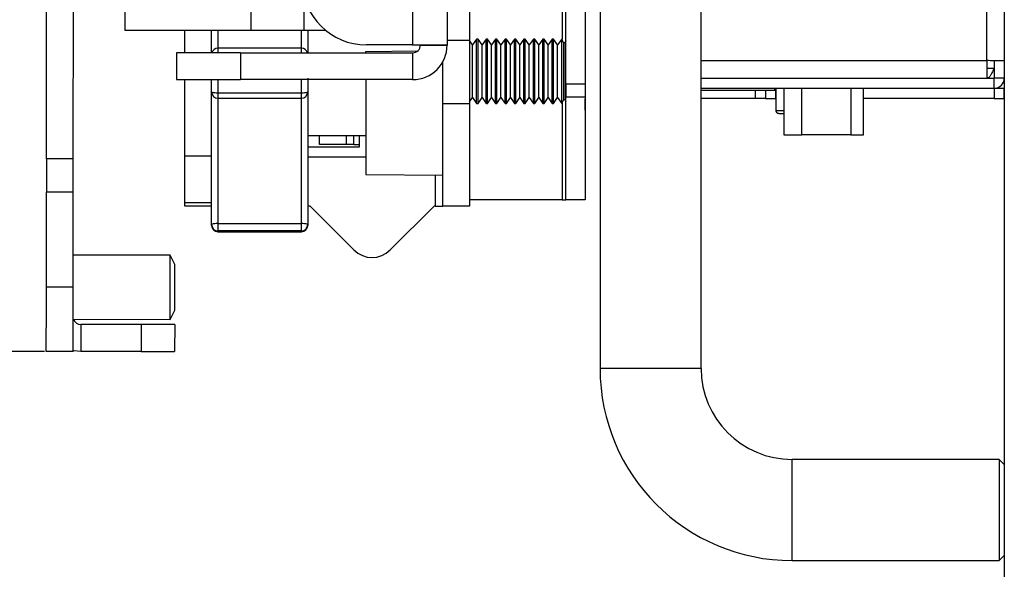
# Model space of a CAD drawing. Header units: millimetres. Extents: x 3619 to 4737, y 1503 to 2366.
# Tile 109 of 256: x 4369 to 4402, y 1794 to 1812. Entities that reach past the tile are written whole.
import ezdxf

# ---------------------------------------------------------------- set-up
doc = ezdxf.new("R2010")
doc.units = ezdxf.units.MM
doc.header["$PDSIZE"] = -1
doc.styles.add('SLDTEXTSTYLE0', font='arial.ttf', dxfattribs={"width": 0.948})
doc.dimstyles.new('SLDDIMSTYLE1', dxfattribs={"dimtxt": 5.650301, "dimasz": 4.572, "dimexe": 0, "dimexo": 0.0625, "dimgap": 1.412575, "dimtad": 0, "dimtih": 1, "dimtoh": 1, "dimdec": 1, "dimlfac": 3, "dimrnd": 1e-09, "dimzin": 12, "dimdsep": 46, "dimtxsty": 'SLDTEXTSTYLE0', "dimsah": 1, "dimcen": 0.09, "dimadec": 0, "dimazin": 3, "dimtfac": 1, "dimtofl": 0, "dimtmove": 0, "dimatfit": 3, "dimfxl": 1, "dimfrac": 2, "dimtolj": 1, "dimtzin": 12, "dimarcsym": 0})

# ---------------------------------------------------------------- blocks, each defined once
blk = doc.blocks.new('*D39')
at = {"color": 0, "linetype": 'Continuous', "lineweight": -2}
for p, q in [((4370.251, 1974.607), (4344.375, 1974.624)), ((4344.372, 1970.052), (4344.324, 1897.674)), ((4344.263, 1805.63), (4344.311, 1878.008)), ((4370.136, 1801.04), (4344.26, 1801.058))]:
    blk.add_line(p, q, dxfattribs=at)
at = {"color": 0}
for points in [[(4345.134, 1970.052), (4343.61, 1970.053), (4344.375, 1974.624)], [(4343.501, 1805.63), (4345.025, 1805.629), (4344.26, 1801.058)]]:
    blk.add_solid(points, dxfattribs=at)
at = {"layer": 'Defpoints', "color": 0}
for p in [(4370.314, 1974.607), (4344.26, 1801.058), (4370.199, 1801.04)]:
    blk.add_point(p, dxfattribs=at)
at = {"color": 0, "lineweight": 0, "insert": (4344.318, 1896.262), "char_height": 5.6503, "attachment_point": 2, "style": 'SLDTEXTSTYLE0'}
blk.add_mtext('\\A1;520.7\\P(20.50)', dxfattribs=at)

msp = doc.modelspace()

# ---------------------------------------------------------------- linework, layer by layer
at = {"color": 7, "linetype": 'Continuous', "lineweight": 30}
for p, q in [((4401.7967, 1999.4139), (4401.7967, 1773.4405)), ((4382.2807, 1879.5529), (4382.2807, 1811.1422)), ((4383.4203, 1879.5529), (4383.4203, 1811.1422)), ((4388.4633, 1831.1472), (4388.4633, 1800.4805)), ((4391.7967, 1800.4805), (4391.7967, 1831.1472)), ((4384.1603, 1813.4071), (4384.1603, 1811.2904)), ((4387.3353, 1809.8511), (4387.3353, 1813.2377)), ((4387.9678, 1813.2377), (4387.9678, 1809.8511)), ((4370.2031, 1807.3904), (4370.2067, 1812.7634)), ((4371.0887, 1807.3898), (4371.0923, 1812.7628)), ((4376.9581, 1811.6193), (4372.7849, 1811.6221)), ((4374.7623, 1810.8848), (4374.7623, 1811.6207)), ((4375.648, 1811.1942), (4375.648, 1811.6202)), ((4379.42, 1811.6177), (4378.6938, 1811.6181)), ((4378.823, 1811.6181), (4378.823, 1810.8848)), ((4375.648, 1810.8848), (4375.648, 1811.1942)), ((4384.1603, 1811.2904), (4384.1603, 1809.2161)), ((4384.2599, 1811.1422), (4384.1603, 1811.2844)), ((4384.3933, 1811.3327), (4384.2599, 1811.1422)), ((4384.438, 1811.3327), (4384.3933, 1811.3327)), ((4384.3933, 1810.2744), (4384.3933, 1811.3327)), ((4384.5714, 1811.1422), (4384.438, 1811.3327)), ((4384.438, 1810.2744), (4384.438, 1811.3327)), ((4384.7048, 1811.3327), (4384.5714, 1811.1422)), ((4384.7496, 1811.3327), (4384.7048, 1811.3327)), ((4384.7048, 1810.2744), (4384.7048, 1811.3327)), ((4384.883, 1811.1422), (4384.7496, 1811.3327)), ((4384.7496, 1810.2744), (4384.7496, 1811.3327)), ((4385.0164, 1811.3327), (4384.883, 1811.1422)), ((4385.0612, 1811.3327), (4385.0164, 1811.3327)), ((4385.0164, 1810.2744), (4385.0164, 1811.3327)), ((4385.1946, 1811.1422), (4385.0612, 1811.3327)), ((4385.0612, 1810.2744), (4385.0612, 1811.3327)), ((4385.328, 1811.3327), (4385.1946, 1811.1422)), ((4385.3728, 1811.3327), (4385.328, 1811.3327)), ((4385.328, 1810.2744), (4385.328, 1811.3327)), ((4385.5062, 1811.1422), (4385.3728, 1811.3327)), ((4385.3728, 1810.2744), (4385.3728, 1811.3327)), ((4385.6395, 1811.3327), (4385.5062, 1811.1422)), ((4385.6843, 1811.3327), (4385.6395, 1811.3327)), ((4385.6395, 1810.2744), (4385.6395, 1811.3327)), ((4385.8177, 1811.1422), (4385.6843, 1811.3327)), ((4385.6843, 1810.2744), (4385.6843, 1811.3327)), ((4385.9511, 1811.3327), (4385.8177, 1811.1422)), ((4385.9959, 1811.3327), (4385.9511, 1811.3327)), ((4385.9511, 1810.2744), (4385.9511, 1811.3327)), ((4386.1293, 1811.1422), (4385.9959, 1811.3327)), ((4385.9959, 1810.2744), (4385.9959, 1811.3327)), ((4386.2627, 1811.3327), (4386.1293, 1811.1422)), ((4386.3075, 1811.3327), (4386.2627, 1811.3327)), ((4386.2627, 1810.2744), (4386.2627, 1811.3327)), ((4386.4409, 1811.1422), (4386.3075, 1811.3327)), ((4386.3075, 1810.2744), (4386.3075, 1811.3327)), ((4386.5743, 1811.3327), (4386.4409, 1811.1422)), ((4386.6191, 1811.3327), (4386.5743, 1811.3327)), ((4386.5743, 1810.2744), (4386.5743, 1811.3327)), ((4386.7525, 1811.1422), (4386.6191, 1811.3327)), ((4386.6191, 1810.2744), (4386.6191, 1811.3327)), ((4386.8858, 1811.3327), (4386.7525, 1811.1422)), ((4386.9306, 1811.3327), (4386.8858, 1811.3327)), ((4386.8858, 1810.2744), (4386.8858, 1811.3327)), ((4387.064, 1811.1422), (4386.9306, 1811.3327)), ((4386.9306, 1810.2744), (4386.9306, 1811.3327)), ((4387.1974, 1811.3327), (4387.064, 1811.1422)), ((4387.2058, 1811.3327), (4387.1974, 1811.3327)), ((4387.1974, 1810.2744), (4387.1974, 1811.3327)), ((4387.2587, 1811.2269), (4387.2058, 1811.3327)), ((4387.2058, 1809.2161), (4387.2058, 1811.3327)), ((4387.2587, 1811.2269), (4387.2587, 1810.2744)), ((4387.3353, 1811.2743), (4387.3116, 1811.2269)), ((4387.3116, 1811.2269), (4387.3116, 1809.3219)), ((4374.4913, 1810.8848), (4374.4913, 1809.9992)), ((4376.608, 1810.8848), (4374.4913, 1810.8848)), ((4378.6113, 1811.0357), (4375.8596, 1811.0357)), ((4376.608, 1810.8848), (4376.608, 1809.9992)), ((4376.608, 1810.8848), (4382.2807, 1810.8848)), ((4378.6113, 1811.0357), (4378.6113, 1811.034)), ((4380.7347, 1810.9296), (4382.4387, 1810.9444)), ((4382.2807, 1811.1422), (4380.7567, 1811.1422)), ((4382.2807, 1811.1422), (4383.4203, 1811.1422)), ((4382.2807, 1810.8848), (4382.2807, 1809.9992)), ((4382.5347, 1811.1388), (4382.5347, 1811.1422)), ((4382.5347, 1811.1388), (4383.4203, 1811.1388)), ((4383.4203, 1811.1422), (4383.4203, 1811.1388)), ((4384.2599, 1810.2744), (4384.2599, 1811.1422)), ((4384.5714, 1810.2744), (4384.5714, 1811.1422)), ((4384.883, 1810.2744), (4384.883, 1811.1422)), ((4385.1946, 1810.2744), (4385.1946, 1811.1422)), ((4385.5062, 1810.2744), (4385.5062, 1811.1422)), ((4385.8177, 1810.2744), (4385.8177, 1811.1422)), ((4386.1293, 1810.2744), (4386.1293, 1811.1422)), ((4386.4409, 1810.2744), (4386.4409, 1811.1422)), ((4386.7525, 1810.2744), (4386.7525, 1811.1422)), ((4387.064, 1810.2744), (4387.064, 1811.1422)), ((4383.2747, 1809.2161), (4383.2747, 1810.5815)), ((4401.7967, 1810.6153), (4401.4633, 1810.6153)), ((4401.4633, 1810.6153), (4401.4633, 1810.0472)), ((4384.2599, 1809.4066), (4384.2599, 1810.2744)), ((4384.3933, 1809.2161), (4384.3933, 1810.2744)), ((4384.438, 1809.2161), (4384.438, 1810.2744)), ((4384.5714, 1809.4066), (4384.5714, 1810.2744)), ((4384.7048, 1809.2161), (4384.7048, 1810.2744)), ((4384.7496, 1809.2161), (4384.7496, 1810.2744)), ((4384.883, 1809.4066), (4384.883, 1810.2744)), ((4385.0164, 1809.2161), (4385.0164, 1810.2744)), ((4385.0612, 1809.2161), (4385.0612, 1810.2744)), ((4385.1946, 1809.4066), (4385.1946, 1810.2744)), ((4385.328, 1809.2161), (4385.328, 1810.2744)), ((4385.3728, 1809.2161), (4385.3728, 1810.2744)), ((4385.5062, 1809.4066), (4385.5062, 1810.2744)), ((4385.6395, 1809.2161), (4385.6395, 1810.2744)), ((4385.6843, 1809.2161), (4385.6843, 1810.2744)), ((4385.8177, 1809.4066), (4385.8177, 1810.2744)), ((4385.9511, 1809.2161), (4385.9511, 1810.2744)), ((4385.9959, 1809.2161), (4385.9959, 1810.2744)), ((4386.1293, 1809.4066), (4386.1293, 1810.2744)), ((4386.2627, 1809.2161), (4386.2627, 1810.2744)), ((4386.3075, 1809.2161), (4386.3075, 1810.2744)), ((4386.4409, 1809.4066), (4386.4409, 1810.2744)), ((4386.5743, 1809.2161), (4386.5743, 1810.2744)), ((4386.6191, 1809.2161), (4386.6191, 1810.2744)), ((4386.7525, 1809.4066), (4386.7525, 1810.2744)), ((4386.8858, 1809.2161), (4386.8858, 1810.2744)), ((4386.9306, 1809.2161), (4386.9306, 1810.2744)), ((4387.064, 1809.4066), (4387.064, 1810.2744)), ((4387.1974, 1809.2161), (4387.1974, 1810.2744)), ((4387.2587, 1810.2744), (4387.2587, 1809.3219)), ((4401.2276, 1810.3796), (4401.4633, 1810.3796)), ((4401.2276, 1810.0462), (4401.2276, 1810.3796)), ((4374.4913, 1809.9992), (4376.608, 1809.9992)), ((4374.7623, 1807.4723), (4374.7623, 1809.9992)), ((4375.648, 1809.5972), (4375.648, 1809.9992)), ((4382.2807, 1809.9992), (4376.608, 1809.9992)), ((4378.823, 1810.0481), (4378.823, 1809.5972)), ((4380.7347, 1809.9992), (4380.7347, 1806.8676)), ((4391.7967, 1810.0462), (4401.2276, 1810.0462)), ((4401.2276, 1810.0472), (4401.4633, 1810.0472)), ((4401.4633, 1809.7139), (4401.4633, 1810.0472)), ((4401.7967, 1810.0472), (4401.4633, 1810.0472)), ((4375.648, 1809.2836), (4375.648, 1809.5972)), ((4375.8596, 1809.5689), (4378.6113, 1809.5689)), ((4378.823, 1809.5972), (4378.823, 1805.2242)), ((4387.9678, 1809.8511), (4387.3353, 1809.8511)), ((4387.3353, 1809.8511), (4387.3353, 1809.4277)), ((4387.9678, 1809.8511), (4387.9678, 1809.4277)), ((4391.7967, 1809.7139), (4401.4633, 1809.7139)), ((4391.7967, 1809.6472), (4394.2262, 1809.6472)), ((4393.9237, 1809.6472), (4393.9237, 1809.3805)), ((4394.2262, 1809.6472), (4394.2633, 1809.6472)), ((4394.2633, 1809.7139), (4394.2633, 1808.9805)), ((4394.5264, 1809.7139), (4394.5264, 1808.1819)), ((4397.1511, 1808.1819), (4397.1511, 1809.7139)), ((4401.457, 1809.7139), (4401.457, 1809.3805)), ((4401.457, 1809.7139), (4401.7903, 1809.7139)), ((4401.7903, 1809.3805), (4401.7903, 1809.7139)), ((4375.648, 1807.4723), (4375.648, 1809.2836)), ((4375.8596, 1809.3855), (4378.6113, 1809.3855)), ((4384.1603, 1809.2644), (4384.2599, 1809.4066)), ((4384.2599, 1809.4066), (4384.3933, 1809.2161)), ((4384.438, 1809.2161), (4384.5714, 1809.4066)), ((4384.5714, 1809.4066), (4384.7048, 1809.2161)), ((4384.7496, 1809.2161), (4384.883, 1809.4066)), ((4384.883, 1809.4066), (4385.0164, 1809.2161)), ((4385.0612, 1809.2161), (4385.1946, 1809.4066)), ((4385.1946, 1809.4066), (4385.328, 1809.2161)), ((4385.3728, 1809.2161), (4385.5062, 1809.4066)), ((4385.5062, 1809.4066), (4385.6395, 1809.2161)), ((4385.6843, 1809.2161), (4385.8177, 1809.4066)), ((4385.8177, 1809.4066), (4385.9511, 1809.2161)), ((4385.9959, 1809.2161), (4386.1293, 1809.4066)), ((4386.1293, 1809.4066), (4386.2627, 1809.2161)), ((4386.3075, 1809.2161), (4386.4409, 1809.4066)), ((4386.4409, 1809.4066), (4386.5743, 1809.2161)), ((4386.6191, 1809.2161), (4386.7525, 1809.4066)), ((4386.7525, 1809.4066), (4386.8858, 1809.2161)), ((4386.9306, 1809.2161), (4387.064, 1809.4066)), ((4387.064, 1809.4066), (4387.1974, 1809.2161)), ((4387.2058, 1809.2161), (4387.2587, 1809.3219)), ((4387.3116, 1809.3219), (4387.3353, 1809.2745)), ((4387.3353, 1809.4277), (4387.9678, 1809.4277)), ((4387.3353, 1806.0411), (4387.3353, 1809.4277)), ((4387.9678, 1809.4277), (4387.9678, 1806.0411)), ((4393.5903, 1809.3805), (4391.7967, 1809.3805)), ((4393.9237, 1809.3805), (4393.5903, 1809.3805)), ((4393.9237, 1809.3805), (4394.257, 1809.3805)), ((4394.2633, 1809.3805), (4394.257, 1809.3805)), ((4401.457, 1809.3805), (4397.1511, 1809.3805)), ((4401.457, 1809.3805), (4401.7903, 1809.3805)), ((4383.2747, 1809.2161), (4384.1603, 1809.2161)), ((4383.2747, 1805.8294), (4383.2747, 1809.2161)), ((4384.1603, 1809.2161), (4384.1603, 1805.8294)), ((4384.3933, 1809.2161), (4384.438, 1809.2161)), ((4384.7048, 1809.2161), (4384.7496, 1809.2161)), ((4385.0164, 1809.2161), (4385.0612, 1809.2161)), ((4385.328, 1809.2161), (4385.3728, 1809.2161)), ((4385.6395, 1809.2161), (4385.6843, 1809.2161)), ((4385.9511, 1809.2161), (4385.9959, 1809.2161)), ((4386.2627, 1809.2161), (4386.3075, 1809.2161)), ((4386.5743, 1809.2161), (4386.6191, 1809.2161)), ((4386.8858, 1809.2161), (4386.9306, 1809.2161)), ((4387.1974, 1809.2161), (4387.2058, 1809.2161)), ((4378.823, 1808.1577), (4380.7347, 1808.1577)), ((4379.2073, 1807.8614), (4379.2073, 1808.1577)), ((4380.093, 1808.1577), (4380.093, 1807.8614)), ((4380.5163, 1808.1577), (4380.5163, 1807.7767)), ((4394.5264, 1808.1819), (4395.1226, 1808.1819)), ((4396.7313, 1808.1819), (4395.1226, 1808.1819)), ((4396.7313, 1808.1819), (4397.1511, 1808.1819)), ((4380.5163, 1807.7767), (4378.823, 1807.7767)), ((4380.093, 1807.8614), (4379.2073, 1807.8614)), ((4380.347, 1807.8614), (4380.093, 1807.8614)), ((4380.347, 1807.8614), (4380.5163, 1807.8614)), ((4371.0887, 1807.3898), (4370.2031, 1807.3904)), ((4375.648, 1807.4723), (4374.7623, 1807.4723)), ((4374.7623, 1805.9446), (4374.7623, 1807.4723)), ((4375.648, 1807.457), (4375.648, 1807.4723)), ((4375.648, 1805.2242), (4375.648, 1807.4381)), ((4380.7347, 1807.4381), (4378.823, 1807.4381)), ((4380.7347, 1806.8676), (4383.2747, 1806.8454)), ((4370.2003, 1803.1571), (4370.2024, 1806.2898)), ((4371.088, 1806.2892), (4370.2024, 1806.2898)), ((4371.0859, 1803.1565), (4371.088, 1806.2892)), ((4387.2083, 1806.0411), (4384.1603, 1806.0411)), ((4387.2083, 1806.0411), (4387.3353, 1806.0411)), ((4387.9678, 1806.0411), (4387.3353, 1806.0411)), ((4374.7623, 1805.9446), (4375.648, 1805.9446)), ((4374.7623, 1805.8294), (4374.7623, 1805.9446)), ((4375.648, 1805.8294), (4374.7623, 1805.8294)), ((4378.899, 1805.8294), (4378.823, 1805.8294)), ((4380.3443, 1804.3841), (4378.899, 1805.8294)), ((4382.987, 1805.8294), (4381.5417, 1804.3841)), ((4383.0207, 1805.8294), (4382.987, 1805.8294)), ((4383.0207, 1805.8294), (4383.2747, 1805.8294)), ((4384.1603, 1805.8294), (4383.2747, 1805.8294)), ((4375.648, 1805.1944), (4375.648, 1805.2242)), ((4375.8596, 1805.2515), (4378.6113, 1805.2515)), ((4375.8596, 1805.2515), (4375.8596, 1805.0138)), ((4378.6113, 1805.0138), (4375.8596, 1805.0138)), ((4378.6113, 1805.0138), (4378.6113, 1805.2515)), ((4378.823, 1805.2242), (4378.823, 1805.1944)), ((4375.8596, 1804.9827), (4378.6113, 1804.9827)), ((4374.2836, 1804.2127), (4371.0866, 1804.2148)), ((4374.4342, 1803.9036), (4374.2836, 1804.2127)), ((4371.0859, 1803.1565), (4370.2003, 1803.1571)), ((4371.0852, 1802.0982), (4374.2822, 1802.0961)), ((4374.2822, 1802.0961), (4374.4332, 1802.405)), ((4371.3391, 1801.9253), (4371.3385, 1801.0397)), ((4373.3322, 1801.924), (4371.3391, 1801.9253)), ((4373.3322, 1801.924), (4373.3316, 1801.0384)), ((4374.4329, 1801.9232), (4374.4323, 1801.0376)), ((4371.0845, 1801.0398), (4370.1989, 1801.0404)), ((4373.3316, 1801.0384), (4371.3385, 1801.0397)), ((4391.7967, 1800.4805), (4388.4633, 1800.4805)), ((4401.63, 1797.4805), (4394.7967, 1797.4805)), ((4394.7967, 1794.1472), (4394.7967, 1797.4805)), ((4401.7967, 1797.3139), (4401.63, 1797.4805)), ((4401.63, 1797.4805), (4401.63, 1794.1472)), ((4401.63, 1794.1472), (4401.7967, 1794.3139)), ((4394.7967, 1794.1472), (4401.63, 1794.1472))]:
    msp.add_line(p, q, dxfattribs=at)
at = {"color": 8, "linetype": 'Continuous', "lineweight": 30}
for p, q in [((4387.2083, 1943.1245), (4387.2083, 1811.3277)), ((4401.2178, 1810.6251), (4401.2178, 1834.1472)), ((4375.8596, 1811.62), (4375.8596, 1811.0357)), ((4378.6113, 1811.0357), (4378.6113, 1811.6182)), ((4384.1603, 1811.2904), (4383.4203, 1811.2904)), ((4375.8596, 1811.0357), (4375.8596, 1810.8848)), ((4378.6113, 1810.8848), (4378.6113, 1811.0357)), ((4391.7967, 1810.6251), (4401.2178, 1810.6251)), ((4375.8596, 1809.9992), (4375.8596, 1809.5689)), ((4378.6113, 1809.5689), (4378.6113, 1809.9992)), ((4375.8596, 1809.5689), (4375.8596, 1809.3855)), ((4378.6113, 1809.3855), (4378.6113, 1809.5689)), ((4393.5903, 1809.3805), (4393.5903, 1809.6472)), ((4394.2262, 1809.6472), (4394.2262, 1809.7139)), ((4394.257, 1809.3805), (4394.257, 1809.6472)), ((4395.1226, 1808.1819), (4395.1226, 1809.7139)), ((4396.7313, 1809.7139), (4396.7313, 1808.1819)), ((4375.8596, 1809.3855), (4375.8596, 1805.2515)), ((4378.6113, 1805.2515), (4378.6113, 1809.3855)), ((4387.2083, 1809.2211), (4387.2083, 1806.0411)), ((4394.2633, 1808.9805), (4394.5264, 1808.9805)), ((4380.347, 1807.8614), (4380.347, 1808.1577)), ((4383.0207, 1806.8476), (4383.0207, 1805.8294)), ((4375.8596, 1805.0138), (4375.8596, 1804.9827)), ((4378.6113, 1804.9827), (4378.6113, 1805.0138))]:
    msp.add_line(p, q, dxfattribs=at)
at = {"color": 7, "linetype": 'Continuous', "lineweight": 30, "flags": 128}
for points in [[(4372.7856, 1812.7617), (4372.7855, 1812.5393), (4372.7853, 1812.3256), (4372.7852, 1812.1285), (4372.7851, 1811.9558), (4372.785, 1811.8141), (4372.7849, 1811.7088), (4372.7849, 1811.644), (4372.7849, 1811.6221)], [(4376.9581, 1811.6193), (4376.9581, 1811.6412), (4376.9582, 1811.706), (4376.9582, 1811.8114), (4376.9583, 1811.9531), (4376.9584, 1812.1258), (4376.9586, 1812.3228), (4376.9587, 1812.5366), (4376.9589, 1812.7589)], [(4378.6945, 1812.7578), (4378.6944, 1812.5354), (4378.6942, 1812.3216), (4378.6941, 1812.1246), (4378.694, 1811.9519), (4378.6939, 1811.8102), (4378.6938, 1811.7049), (4378.6938, 1811.64), (4378.6938, 1811.6181)], [(4378.6938, 1811.6181), (4378.6277, 1811.6182), (4378.4396, 1811.6183), (4378.158, 1811.6185), (4377.8259, 1811.6187), (4377.4938, 1811.6189), (4377.2123, 1811.6191), (4377.0242, 1811.6192), (4376.9581, 1811.6193)], [(4370.2031, 1807.3904), (4370.2031, 1807.3693), (4370.2031, 1807.3066), (4370.203, 1807.2049), (4370.2029, 1807.0681), (4370.2028, 1806.9013), (4370.2027, 1806.711), (4370.2026, 1806.5045), (4370.2024, 1806.2898)], [(4371.088, 1806.2892), (4371.0882, 1806.5039), (4371.0883, 1806.7104), (4371.0884, 1806.9007), (4371.0885, 1807.0675), (4371.0886, 1807.2043), (4371.0887, 1807.3061), (4371.0887, 1807.3687), (4371.0887, 1807.3898)], [(4374.2829, 1803.1544), (4374.2832, 1803.5164), (4374.2834, 1803.8347), (4374.2835, 1804.0709), (4374.2836, 1804.1966), (4374.2836, 1804.2127)], [(4374.4337, 1803.1543), (4374.4339, 1803.441), (4374.434, 1803.6841), (4374.4341, 1803.8466), (4374.4342, 1803.9036)], [(4370.1989, 1801.0404), (4370.199, 1801.0811), (4370.199, 1801.2015), (4370.1992, 1801.3972), (4370.1993, 1801.6604), (4370.1996, 1801.9811), (4370.1998, 1802.3471), (4370.2001, 1802.7442), (4370.2003, 1803.1571)], [(4371.0845, 1801.0398), (4371.0846, 1801.0805), (4371.0846, 1801.201), (4371.0848, 1801.3966), (4371.085, 1801.6598), (4371.0852, 1801.9806), (4371.0854, 1802.3465), (4371.0857, 1802.7436), (4371.0859, 1803.1565)], [(4374.2822, 1802.0961), (4374.2822, 1802.1121), (4374.2823, 1802.2379), (4374.2825, 1802.4741), (4374.2827, 1802.7924), (4374.2829, 1803.1544)], [(4374.4332, 1802.405), (4374.4332, 1802.462), (4374.4333, 1802.6245), (4374.4335, 1802.8675), (4374.4337, 1803.1543)], [(4374.4329, 1801.9232), (4374.4117, 1801.9233), (4374.3491, 1801.9233), (4374.2474, 1801.9234), (4374.1105, 1801.9235), (4373.9437, 1801.9236), (4373.7534, 1801.9237), (4373.5469, 1801.9238), (4373.3322, 1801.924)], [(4371.3385, 1801.0397), (4371.1162, 1801.0617), (4371.0846, 1801.0685)], [(4373.3316, 1801.0384), (4373.5463, 1801.0382), (4373.7528, 1801.0381), (4373.9431, 1801.038), (4374.1099, 1801.0378), (4374.2468, 1801.0378), (4374.3485, 1801.0377), (4374.4111, 1801.0376), (4374.4323, 1801.0376)]]:
    msp.add_lwpolyline(points, dxfattribs=at)
at = {"color": 7, "linetype": 'Continuous', "lineweight": 30}
for centre, radius, start, end in [((4380.7567, 1813.2589), 2.1167, 180, 270), ((4387.2852, 1811.2727), 0.0529, 240, 300), ((4375.8596, 1810.8241), 0.2117, 90, 163.3091), ((4378.6118, 1810.8225), 0.2115, 17.15394, 90.13737), ((4382.2807, 1811.1388), 0.254, 270, 0), ((4382.2807, 1811.1388), 1.1396, 270, 0), ((4401.4633, 1810.0472), 0.3333, 270, 0), ((4375.8596, 1809.5972), 0.2117, 180, 270), ((4375.8076, 1809.987), 0.4213, 247.72481, 277.0882), ((4378.6113, 1809.5972), 0.2117, 270, 0), ((4378.6633, 1809.987), 0.4213, 262.91223, 292.27476), ((4387.2852, 1809.2761), 0.0529, 60, 120), ((4375.8076, 1804.8197), 0.4349, 83.12597, 111.53229), ((4375.859, 1805.2248), 0.211, 180.16909, 270.16803), ((4375.8596, 1805.1944), 0.2117, 180, 270), ((4378.6633, 1804.8197), 0.4349, 68.46813, 96.87362), ((4378.6119, 1805.2249), 0.2111, 269.83264, 359.83024), ((4378.6113, 1805.1944), 0.2117, 270, 0), ((4380.943, 1804.9827), 0.8467, 225, 315), ((4371.3393, 1802.1793), 0.254, 198.625, 269.96208), ((4394.7967, 1800.4805), 6.3333, 180, 270), ((4394.7967, 1800.4805), 3, 180, 270)]:
    msp.add_arc(centre, radius, start, end, dxfattribs=at)
for points, knots in [([(4380.7347, 1810.8848), (4380.7347, 1810.8963), (4380.7347, 1810.9193), (4380.7347, 1810.9289), (4380.7347, 1810.9295), (4380.7347, 1810.9296)], [0, 0, 0, 0, 0.4509207, 0.904514, 1, 1, 1, 1]), ([(4401.7967, 1810.6153), (4401.788, 1810.6161), (4401.7706, 1810.6177), (4401.6367, 1810.6202), (4401.4454, 1810.6227), (4401.2937, 1810.6243), (4401.2178, 1810.6251)], [0, 0, 0, 0, 0.2499975, 0.5000032, 0.749999, 1, 1, 1, 1]), ([(4401.2178, 1810.6251), (4401.2186, 1810.5493), (4401.2203, 1810.3976), (4401.2227, 1810.2062), (4401.2252, 1810.0724), (4401.2268, 1810.0549), (4401.2276, 1810.0462)], [0, 0, 0, 0, 0.2499985, 0.4999967, 0.7500026, 1, 1, 1, 1]), ([(4401.4633, 1810.3796), (4401.4437, 1810.3359), (4401.4044, 1810.2485), (4401.3455, 1810.1384), (4401.2866, 1810.0613), (4401.2473, 1810.0513), (4401.2276, 1810.0462)], [0, 0, 0, 0, 0.2500012, 0.5000026, 0.7499997, 1, 1, 1, 1]), ([(4387.9678, 1808.9904), (4387.9678, 1809.0071), (4387.9678, 1809.0326), (4387.9678, 1809.1967), (4387.9678, 1809.299), (4387.9678, 1809.3684), (4387.9678, 1809.3694)], [0, 0, 0, 0, 0.4771386, 0.733994, 0.9962989, 1, 1, 1, 1]), ([(4394.2633, 1808.9805), (4394.2647, 1808.9679), (4394.2668, 1808.9485), (4394.2792, 1808.9249), (4394.2883, 1808.9147), (4394.2929, 1808.9095)], [0, 0, 0, 0, 0.4786769, 0.7365462, 1, 1, 1, 1]), ([(4394.3642, 1808.8805), (4394.3516, 1808.8818), (4394.3322, 1808.8838), (4394.3085, 1808.896), (4394.2981, 1808.905), (4394.2929, 1808.9095)], [0, 0, 0, 0, 0.4786778, 0.736588, 1, 1, 1, 1]), ([(4394.3644, 1808.8805), (4394.3774, 1808.8805), (4394.3967, 1808.8805), (4394.4944, 1808.8805), (4394.5264, 1808.8805)], [0, 0, 0, 0, 0.6725501, 1, 1, 1, 1])]:
    msp.add_open_spline(points, degree=3, knots=knots, dxfattribs=at)

# ---------------------------------------------------------------- dimensions: what is measured, and where the dimension line sits
at = {"color": 7, "linetype": 'Continuous', "lineweight": 0}
dim = msp.add_linear_dim(base=(4344.2601, 1801.0576), p1=(4370.3138, 1974.6071), p2=(4370.1989, 1801.0404), angle=89.96208, text='<>\\P(20.50)', dimstyle='SLDDIMSTYLE1', dxfattribs=at)
dim.commit()
dim.dimension.update_dxf_attribs({"geometry": '*D39', "text_midpoint": (4344.3175, 1887.8409), "dimtype": 160})

doc.saveas('drawing.dxf')
